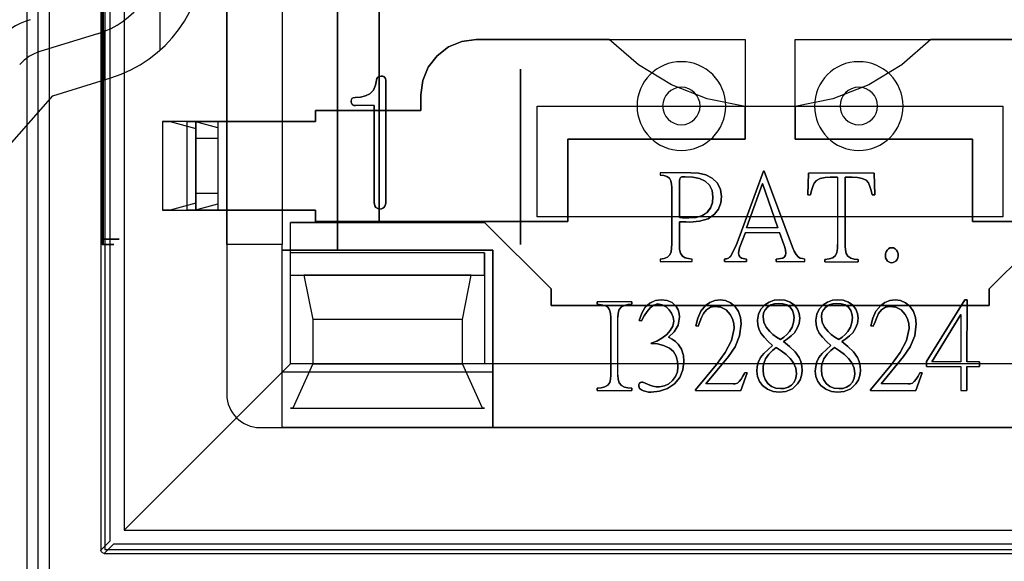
# Model space of a CAD drawing. Header units: millimetres. Extents: x 0 to 1524, y 0 to 1016.
# Tile 153 of 256: x 714 to 723, y 391 to 396. Entities that reach past the tile are written whole.
import ezdxf

# ---------------------------------------------------------------- set-up
doc = ezdxf.new("R2010")
doc.units = ezdxf.units.MM
doc.header["$LTSCALE"] = 83.82
doc.layers.get('0').update_dxf_attribs({"linetype": 'CONTINUOUS'})
doc.layers.add('02___PRT_ALL_AXES', color=7, linetype='CONTINUOUS')

msp = doc.modelspace()

# ---------------------------------------------------------------- linework, layer by layer
at = {"color": 6, "linetype": 'CONTINUOUS'}
for p, q in [((713.7944, 390.4066), (713.7944, 403.6067)), ((713.894, 390.5062), (713.894, 403.5071)), ((713.9939, 403.5071), (713.9939, 390.5062)), ((714.4594, 403.0117), (714.4594, 391.0016)), ((714.6694, 402.8317), (714.6694, 391.1817)), ((716.0944, 400.2567), (716.0944, 393.7567)), ((714.4696, 400.2067), (714.4696, 393.8067)), ((714.4827, 393.8067), (714.4827, 400.2067)), ((715.5944, 394.8667), (715.5944, 396.6067)), ((716.0944, 396.6067), (716.0944, 394.8667)), ((716.924, 395.0104), (716.755, 395.0104)), ((716.924, 395.0104), (716.755, 395.0104)), ((718.3944, 395.0067), (722.5944, 395.0067)), ((715.0144, 394.8667), (715.0836, 394.8667)), ((715.3144, 394.8667), (715.0144, 394.8667)), ((715.0144, 394.8667), (715.0144, 394.0667)), ((715.0836, 394.8667), (715.3144, 394.8042)), ((715.3039, 394.8667), (715.0836, 394.8667)), ((715.2347, 394.8667), (715.5144, 394.8667)), ((715.3039, 394.8667), (715.2347, 394.8667)), ((715.2347, 394.8667), (715.2347, 394.0667)), ((715.5144, 394.8096), (715.3039, 394.8667)), ((715.3144, 394.8667), (715.3144, 394.0667)), ((715.3144, 394.0667), (715.3144, 394.8667)), ((715.3144, 394.8042), (715.3144, 394.1292)), ((715.3144, 394.7167), (715.3144, 394.8042)), ((715.5144, 394.8667), (715.5144, 394.0667)), ((715.5144, 394.8667), (715.5144, 394.0667)), ((716.3944, 394.8667), (715.5144, 394.8667)), ((715.5144, 394.8667), (715.5144, 394.0667)), ((715.5144, 394.8667), (716.3944, 394.8667)), ((715.5144, 394.8096), (715.5144, 394.7167)), ((715.5144, 394.8096), (715.5144, 394.1237)), ((715.3144, 394.7167), (715.3144, 394.2167)), ((715.3144, 394.7167), (715.5144, 394.7167)), ((715.5144, 394.7167), (715.5144, 394.2167)), ((719.5044, 394.4056), (719.5044, 394.3838)), ((719.7808, 394.4056), (719.5044, 394.4056)), ((719.5044, 394.4056), (719.5044, 394.3838)), ((719.7808, 394.4056), (719.5044, 394.4056)), ((720.2156, 393.8223), (720.4354, 394.4198)), ((720.4354, 394.4198), (720.2156, 393.8223)), ((720.4397, 394.4198), (720.6977, 393.7331)), ((720.6977, 393.7331), (720.4397, 394.4198)), ((721.4316, 394.4014), (720.8416, 394.4014)), ((721.4316, 394.4014), (720.8416, 394.4014)), ((721.1028, 394.3645), (721.1028, 393.7583)), ((721.1028, 394.3645), (721.1028, 393.7583)), ((720.283, 393.9073), (720.4266, 394.3066)), ((720.4266, 394.3066), (720.283, 393.9073)), ((720.4266, 394.3066), (720.5639, 393.9073)), ((720.5639, 393.9073), (720.4266, 394.3066)), ((715.3144, 394.1292), (715.3144, 394.2167)), ((715.5144, 394.2167), (715.3144, 394.2167)), ((715.5144, 394.2167), (715.5144, 394.1237)), ((720.8352, 394.2066), (720.8602, 394.2066)), ((720.8352, 394.2066), (720.8602, 394.2066)), ((715.3144, 394.1292), (715.0836, 394.0667)), ((715.3039, 394.0667), (715.5144, 394.1237)), ((715.0144, 394.0667), (715.3144, 394.0667)), ((715.0836, 394.0667), (715.0144, 394.0667)), ((715.0836, 394.0667), (715.3039, 394.0667)), ((715.2347, 394.0667), (715.3039, 394.0667)), ((715.5144, 394.0667), (715.2347, 394.0667)), ((716.3944, 394.0667), (715.5144, 394.0667)), ((715.5144, 394.0667), (716.3944, 394.0667)), ((715.5944, 393.7567), (715.5944, 394.0667)), ((716.0944, 394.0667), (716.0944, 393.7567)), ((716.1694, 393.6817), (716.1694, 393.9567)), ((720.2732, 393.8669), (720.2188, 393.7288)), ((720.2188, 393.7288), (720.2732, 393.8669)), ((720.2732, 393.8669), (720.5779, 393.8669)), ((720.2732, 393.8669), (720.5779, 393.8669)), ((720.5639, 393.9073), (720.283, 393.9073)), ((720.5639, 393.9073), (720.283, 393.9073)), ((720.6171, 393.7592), (720.5779, 393.8669)), ((720.5779, 393.8669), (720.6171, 393.7592)), ((714.4711, 393.7567), (714.4812, 393.7567)), ((716.0944, 393.7567), (715.5944, 393.7567)), ((715.5944, 393.7567), (715.5944, 392.4067)), ((716.0944, 393.7567), (715.5944, 393.7567)), ((716.0944, 393.7067), (716.0944, 393.7567)), ((716.0944, 392.1067), (716.0944, 393.7567)), ((717.9944, 393.7067), (716.0944, 393.7067)), ((716.1694, 392.6817), (716.1694, 393.6817)), ((716.1694, 393.4817), (716.1694, 393.6817)), ((717.9194, 393.6817), (716.1694, 393.6817)), ((717.9944, 392.1067), (717.9944, 393.7067)), ((719.5044, 393.6264), (719.5044, 393.6046)), ((719.5044, 393.6264), (719.5044, 393.6046)), ((719.5044, 393.6046), (719.7906, 393.6046)), ((719.5044, 393.6046), (719.7906, 393.6046)), ((719.7906, 393.6046), (719.7906, 393.6264)), ((719.7906, 393.6046), (719.7906, 393.6264)), ((720.0828, 393.6046), (720.2819, 393.6046)), ((720.0828, 393.6046), (720.2819, 393.6046)), ((720.5485, 393.6046), (720.8065, 393.6046)), ((720.5485, 393.6046), (720.8065, 393.6046)), ((720.8065, 393.6046), (720.8065, 393.6264)), ((720.8065, 393.6046), (720.8065, 393.6264)), ((720.9896, 393.6004), (721.2889, 393.6004)), ((720.9896, 393.6004), (721.2889, 393.6004)), ((719.2462, 393.2402), (718.9348, 393.2402)), ((719.2462, 393.2402), (718.9348, 393.2402)), ((721.9057, 392.7026), (722.2499, 393.2577)), ((722.2499, 393.2577), (721.9057, 392.7026)), ((721.9525, 392.7005), (722.2159, 393.128)), ((722.2159, 393.128), (721.9525, 392.7005)), ((722.2159, 393.128), (722.2159, 392.7005)), ((722.2159, 393.128), (722.2159, 392.7005)), ((717.7194, 393.0817), (716.3694, 393.0817)), ((719.122, 392.5786), (719.122, 393.1009)), ((719.122, 392.5786), (719.122, 393.1009)), ((714.6694, 391.1817), (716.1694, 392.6817)), ((717.9194, 392.6817), (716.1694, 392.6817)), ((716.3694, 392.6817), (717.7194, 392.6817)), ((723.0694, 392.6817), (717.9194, 392.6817)), ((719.8216, 392.4457), (720.011, 392.6764)), ((720.011, 392.6764), (719.8216, 392.4457)), ((720.1198, 392.7483), (719.9162, 392.5002)), ((719.9162, 392.5002), (720.1198, 392.7483)), ((721.4003, 392.4457), (721.5897, 392.6764)), ((721.5897, 392.6764), (721.4003, 392.4457)), ((721.6986, 392.7483), (721.4949, 392.5002)), ((721.4949, 392.5002), (721.6986, 392.7483)), ((722.2159, 392.7005), (721.9525, 392.7005)), ((722.2159, 392.7005), (721.9525, 392.7005)), ((722.3828, 392.7005), (722.2675, 392.7005)), ((722.3828, 392.7005), (722.2675, 392.7005)), ((716.0944, 392.1067), (716.0944, 392.6067)), ((717.9944, 392.6067), (717.9944, 392.1067)), ((720.2874, 392.5992), (720.2656, 392.5992)), ((720.2874, 392.5992), (720.2656, 392.5992)), ((721.8661, 392.5992), (721.8095, 392.4402)), ((721.8095, 392.4402), (721.8661, 392.5992)), ((721.9057, 392.6579), (722.2159, 392.6579)), ((721.9057, 392.6579), (722.2159, 392.6579)), ((722.2159, 392.6579), (722.2159, 392.4402)), ((722.2159, 392.6579), (722.2159, 392.4402)), ((722.2675, 392.6579), (722.3828, 392.6579)), ((722.2675, 392.6579), (722.3828, 392.6579)), ((720.16, 392.5002), (719.9162, 392.5002)), ((720.16, 392.5002), (719.9162, 392.5002)), ((721.7387, 392.5002), (721.4949, 392.5002)), ((721.7387, 392.5002), (721.4949, 392.5002)), ((718.9348, 392.4402), (719.2462, 392.4402)), ((718.9348, 392.4402), (719.2462, 392.4402)), ((719.8216, 392.4402), (720.2308, 392.4402)), ((719.8216, 392.4402), (720.2308, 392.4402)), ((721.4003, 392.4402), (721.8095, 392.4402)), ((721.4003, 392.4402), (721.8095, 392.4402)), ((722.2159, 392.4402), (722.2675, 392.4402)), ((722.2159, 392.4402), (722.2675, 392.4402)), ((716.1894, 392.2817), (717.8994, 392.2817)), ((715.8944, 392.1067), (716.0944, 392.1067)), ((717.9944, 392.1067), (716.0944, 392.1067)), ((722.9944, 392.1067), (717.9944, 392.1067)), ((714.6694, 391.1817), (726.3194, 391.1817)), ((714.4894, 390.9717), (726.4994, 390.9717))]:
    msp.add_line(p, q, dxfattribs=at)
at = {"color": 7, "linetype": 'CONTINUOUS'}
for p, q in [((714.4944, 403.0067), (714.4944, 391.0067)), ((714.5419, 391.0841), (714.5419, 402.9292)), ((715.5944, 401.6067), (715.5944, 392.4067)), ((716.5944, 400.3067), (716.5944, 393.7067)), ((716.5944, 393.7067), (716.5944, 400.3067)), ((716.9694, 393.9567), (716.9694, 400.0567)), ((716.9694, 400.0567), (716.9694, 393.9567)), ((714.9944, 395.5145), (714.9944, 396.4232)), ((714.4297, 395.6586), (713.9094, 395.4985)), ((714.4694, 395.2354), (714.4694, 395.6756)), ((714.4944, 395.2431), (714.4944, 395.6863)), ((719.0442, 395.6067), (717.8444, 395.6067)), ((717.8444, 395.6067), (720.2694, 395.6067)), ((720.2694, 395.6067), (720.2694, 394.7067)), ((720.7194, 395.6067), (723.1444, 395.6067)), ((720.7194, 394.7067), (720.7194, 395.6067)), ((723.1444, 395.6067), (721.9446, 395.6067)), ((718.2444, 395.3401), (718.2444, 393.7567)), ((718.2444, 393.7567), (718.2444, 395.3401)), ((717.0277, 395.2381), (717.0277, 394.1347)), ((717.0277, 394.1347), (717.0277, 395.2381)), ((717.3444, 395.1067), (717.3444, 394.9667)), ((717.3444, 394.9667), (717.3444, 395.1067)), ((716.924, 394.1367), (716.924, 395.0104)), ((716.924, 395.0104), (716.924, 394.1367)), ((718.3944, 395.0067), (719.2694, 395.0067)), ((718.3944, 394.0067), (718.3944, 395.0067)), ((719.2694, 395.0067), (720.0694, 395.0067)), ((720.0694, 395.0067), (720.9194, 395.0067)), ((720.2694, 394.7067), (720.2694, 395.0035)), ((720.7194, 395.0035), (720.7194, 394.7067)), ((720.9194, 395.0067), (721.7194, 395.0067)), ((721.7194, 395.0067), (722.5944, 395.0067)), ((722.5944, 395.0067), (722.5944, 394.0067)), ((716.3944, 394.9667), (716.3944, 394.8667)), ((717.3444, 394.9667), (716.3944, 394.9667)), ((716.3944, 394.9667), (717.3444, 394.9667)), ((716.3944, 394.8667), (716.3944, 394.9667)), ((715.5944, 394.0667), (715.5944, 394.8667)), ((715.5944, 394.8667), (716.0944, 394.8667)), ((716.0944, 394.8667), (716.0944, 394.0667)), ((718.6694, 394.7067), (720.2694, 394.7067)), ((718.6694, 393.9667), (718.6694, 394.7067)), ((718.6694, 394.7067), (718.6694, 393.9667)), ((720.2694, 394.7067), (718.6694, 394.7067)), ((722.3194, 394.7067), (720.7194, 394.7067)), ((720.7194, 394.7067), (722.3194, 394.7067)), ((722.3194, 393.9667), (722.3194, 394.7067)), ((722.3194, 394.7067), (722.3194, 393.9667)), ((720.4354, 394.4198), (720.4397, 394.4198)), ((720.4397, 394.4198), (720.4354, 394.4198)), ((720.8352, 394.2066), (720.8416, 394.4014)), ((720.8416, 394.4014), (720.8352, 394.2066)), ((721.1028, 394.3645), (721.0375, 394.3645)), ((721.0375, 394.3645), (721.1028, 394.3645)), ((721.1725, 394.3645), (721.1725, 393.7431)), ((721.2357, 394.3645), (721.1725, 394.3645)), ((721.1725, 394.3645), (721.2357, 394.3645)), ((721.1725, 393.7431), (721.1725, 394.3645)), ((721.4316, 394.4014), (721.438, 394.2066)), ((721.438, 394.2066), (721.4316, 394.4014)), ((719.6078, 393.7625), (719.6078, 394.2707)), ((719.6078, 394.2707), (719.6078, 393.7625)), ((719.6763, 394.0019), (719.6763, 394.3185)), ((719.6763, 394.3185), (719.6763, 394.0019)), ((721.438, 394.2066), (721.4142, 394.2066)), ((721.4142, 394.2066), (721.438, 394.2066)), ((716.0944, 394.0667), (715.5944, 394.0667)), ((716.3944, 394.0667), (716.3944, 393.9667)), ((716.3944, 393.9667), (716.3944, 394.0667)), ((722.5944, 394.0067), (718.3944, 394.0067)), ((717.9194, 393.9567), (716.1694, 393.9567)), ((716.1694, 393.9567), (716.9694, 393.9567)), ((716.3944, 393.9667), (718.6694, 393.9667)), ((718.6694, 393.9667), (716.3944, 393.9667)), ((716.9694, 393.9567), (717.9194, 393.9567)), ((718.5194, 393.3567), (717.9194, 393.9567)), ((717.9194, 393.9567), (718.5194, 393.3567)), ((719.6763, 393.9627), (719.6763, 393.7473)), ((719.6763, 393.7473), (719.6763, 393.9627)), ((724.5944, 393.9667), (722.3194, 393.9667)), ((722.3194, 393.9667), (724.5944, 393.9667)), ((723.0694, 393.9567), (722.4694, 393.3567)), ((722.4694, 393.3567), (723.0694, 393.9567)), ((716.0944, 393.7067), (716.5944, 393.7067)), ((716.0944, 392.6067), (716.0944, 393.7067)), ((716.5944, 393.7067), (717.9944, 393.7067)), ((717.9194, 393.6817), (717.9194, 392.6817)), ((717.9194, 393.4817), (717.9194, 393.6817)), ((717.9944, 393.7067), (717.9944, 392.6067)), ((720.0828, 393.6046), (720.0828, 393.6264)), ((720.0828, 393.6264), (720.0828, 393.6046)), ((720.2819, 393.6264), (720.2819, 393.6046)), ((720.2819, 393.6046), (720.2819, 393.6264)), ((720.5485, 393.6046), (720.5485, 393.6264)), ((720.5485, 393.6264), (720.5485, 393.6046)), ((720.9896, 393.6004), (720.9896, 393.6222)), ((720.9896, 393.6222), (720.9896, 393.6004)), ((721.2889, 393.6222), (721.2889, 393.6004)), ((721.2889, 393.6004), (721.2889, 393.6222)), ((716.1694, 392.6817), (716.1694, 393.4817)), ((716.1694, 393.4817), (717.9194, 393.4817)), ((716.2894, 393.4817), (716.3694, 393.0817)), ((717.7994, 393.4817), (716.2894, 393.4817)), ((717.7194, 393.0817), (717.7994, 393.4817)), ((718.5194, 393.2067), (718.5194, 393.3567)), ((718.5194, 393.3567), (718.5194, 393.2067)), ((722.4694, 393.3567), (722.4694, 393.2067)), ((722.4694, 393.2067), (722.4694, 393.3567)), ((722.4694, 393.2067), (718.5194, 393.2067)), ((718.5194, 393.2067), (722.4694, 393.2067)), ((718.9348, 393.2185), (718.9348, 393.2402)), ((718.9348, 393.2402), (718.9348, 393.2185)), ((719.2462, 393.2402), (719.2462, 393.2185)), ((719.2462, 393.2185), (719.2462, 393.2402)), ((722.2499, 393.2577), (722.2712, 393.2577)), ((722.2712, 393.2577), (722.2499, 393.2577)), ((722.2712, 393.2577), (722.2675, 392.7005)), ((722.2675, 392.7005), (722.2712, 393.2577)), ((716.3694, 393.0817), (716.3694, 392.6817)), ((717.7194, 392.6817), (717.7194, 393.0817)), ((719.0578, 392.5786), (719.0578, 393.1009)), ((719.0578, 393.1009), (719.0578, 392.5786)), ((719.3334, 393.0693), (719.3139, 393.0737)), ((719.3139, 393.0737), (719.3334, 393.0693)), ((719.8466, 393.0203), (719.8248, 393.0236)), ((719.8248, 393.0236), (719.8466, 393.0203)), ((721.4253, 393.0203), (721.4035, 393.0236)), ((721.4035, 393.0236), (721.4253, 393.0203)), ((719.4227, 392.8636), (719.4227, 392.8668)), ((719.4227, 392.8668), (719.4227, 392.8636)), ((717.9194, 392.6817), (716.1694, 392.6817)), ((716.3694, 392.6817), (716.1894, 392.2817)), ((717.8994, 392.2817), (717.7194, 392.6817)), ((721.9057, 392.6579), (721.9057, 392.7026)), ((721.9057, 392.7026), (721.9057, 392.6579)), ((722.3828, 392.7005), (722.3828, 392.6579)), ((722.3828, 392.6579), (722.3828, 392.7005)), ((717.9944, 392.6067), (716.0944, 392.6067)), ((720.2874, 392.5992), (720.2308, 392.4402)), ((720.2308, 392.4402), (720.2874, 392.5992)), ((721.8443, 392.5992), (721.8661, 392.5992)), ((721.8661, 392.5992), (721.8443, 392.5992)), ((722.2675, 392.6579), (722.2675, 392.4402)), ((722.2675, 392.4402), (722.2675, 392.6579)), ((718.9348, 392.4402), (718.9348, 392.462)), ((718.9348, 392.462), (718.9348, 392.4402)), ((719.2462, 392.462), (719.2462, 392.4402)), ((719.2462, 392.4402), (719.2462, 392.462)), ((719.8216, 392.4402), (719.8216, 392.4457)), ((719.8216, 392.4457), (719.8216, 392.4402)), ((721.4003, 392.4402), (721.4003, 392.4457)), ((721.4003, 392.4457), (721.4003, 392.4402)), ((716.1694, 392.2817), (717.9194, 392.2817)), ((716.1894, 392.2817), (716.1694, 392.2817)), ((717.9194, 392.2817), (717.8994, 392.2817)), ((715.8944, 392.1067), (725.0944, 392.1067)), ((714.4594, 391.0016), (714.5419, 391.0841)), ((714.5719, 391.0541), (714.4894, 390.9717)), ((714.4944, 391.0067), (726.4944, 391.0067)), ((726.4169, 391.0541), (714.5719, 391.0541))]:
    msp.add_line(p, q, dxfattribs=at)
for points in [[(717.8444, 395.6067), (717.7146, 395.5895), (717.5941, 395.5395), (717.4908, 395.4602), (717.4115, 395.3569), (717.3615, 395.2364), (717.3444, 395.1067)], [(717.3444, 395.1067), (717.3615, 395.2364), (717.4115, 395.3569), (717.4908, 395.4602), (717.5941, 395.5395), (717.7146, 395.5895), (717.8444, 395.6067)], [(720.2694, 395.0035), (719.9284, 395.072), (719.6041, 395.1982), (719.3065, 395.3782), (719.0442, 395.6067)], [(721.9446, 395.6067), (721.6823, 395.3782), (721.3846, 395.1982), (721.0604, 395.072), (720.7194, 395.0035)], [(716.9439, 395.2405), (716.9471, 395.2558), (716.9561, 395.2678), (716.97, 395.2746), (716.9868, 395.277)], [(716.9868, 395.277), (716.9694, 395.2744), (716.9556, 395.2673), (716.9469, 395.2554), (716.9439, 395.2405)], [(716.9868, 395.277), (717.0034, 395.2755), (717.0174, 395.2684), (717.0255, 395.2548), (717.0277, 395.2381)], [(717.0277, 395.2381), (717.0254, 395.2551), (717.0171, 395.2686), (717.0031, 395.2756), (716.9868, 395.277)], [(716.8856, 395.1166), (716.9181, 395.1505), (716.9369, 395.1938), (716.9439, 395.2405)], [(716.9439, 395.2405), (716.9369, 395.1937), (716.9181, 395.1505), (716.8856, 395.1166)], [(716.7166, 395.0474), (716.7183, 395.0637), (716.7255, 395.0762), (716.7375, 395.0827), (716.7513, 395.0844)], [(716.7513, 395.0844), (716.7351, 395.0819), (716.7232, 395.0737), (716.7177, 395.0612), (716.7166, 395.0474)], [(716.7513, 395.0844), (716.8011, 395.0874), (716.8467, 395.0974), (716.8856, 395.1166)], [(716.8856, 395.1166), (716.8467, 395.0974), (716.8011, 395.0874), (716.7513, 395.0844)], [(719.6763, 394.3185), (719.6771, 394.3348), (719.6802, 394.3498), (719.6873, 394.3621)], [(719.6873, 394.3621), (719.6802, 394.3498), (719.6771, 394.3348), (719.6763, 394.3185)], [(721.0375, 394.3645), (720.9902, 394.3621), (720.9474, 394.3536), (720.9124, 394.3351)], [(720.9124, 394.3351), (720.9474, 394.3536), (720.9902, 394.3621), (721.0375, 394.3645)], [(716.9391, 394.0928), (716.9304, 394.106), (716.9254, 394.121), (716.924, 394.1367)], [(716.924, 394.1367), (716.9254, 394.121), (716.9304, 394.106), (716.9391, 394.0928)], [(716.9759, 394.077), (716.9625, 394.0794), (716.95, 394.0847), (716.9391, 394.0928)], [(716.9391, 394.0928), (716.95, 394.0847), (716.9625, 394.0794), (716.9759, 394.077)], [(717.0277, 394.1347), (717.0262, 394.1193), (717.0207, 394.1047), (717.0111, 394.0925)], [(717.0111, 394.0925), (717.0207, 394.1047), (717.0262, 394.1193), (717.0277, 394.1347)], [(719.6763, 393.7473), (719.6788, 393.7113), (719.6872, 393.6791), (719.7036, 393.6536)], [(719.7036, 393.6536), (719.6872, 393.6791), (719.6788, 393.7113), (719.6763, 393.7473)], [(721.1725, 393.7431), (721.1745, 393.7086), (721.1818, 393.6773), (721.1965, 393.6517)], [(721.1965, 393.6517), (721.1818, 393.6773), (721.1745, 393.7086), (721.1725, 393.7431)], [(720.2188, 393.7288), (720.214, 393.7139), (720.2111, 393.6978), (720.2101, 393.6809)], [(720.2101, 393.6809), (720.2111, 393.6978), (720.214, 393.7139), (720.2188, 393.7288)], [(720.6084, 393.6351), (720.6233, 393.6454), (720.6328, 393.6617), (720.6356, 393.6809)], [(720.6356, 393.6809), (720.6328, 393.6617), (720.6233, 393.6454), (720.6084, 393.6351)], [(721.1965, 393.6517), (721.2218, 393.6355), (721.2535, 393.6265), (721.2889, 393.6222)], [(721.2889, 393.6222), (721.2535, 393.6265), (721.2218, 393.6355), (721.1965, 393.6517)], [(721.5509, 393.7081), (721.5619, 393.7191), (721.5757, 393.7264), (721.5912, 393.7288)], [(721.5912, 393.7288), (721.5757, 393.7264), (721.5619, 393.7191), (721.5509, 393.7081)], [(721.5912, 393.7288), (721.6072, 393.7263), (721.6216, 393.7189), (721.6336, 393.7081)], [(721.6336, 393.7081), (721.6216, 393.7189), (721.6072, 393.7263), (721.5912, 393.7288)], [(720.0828, 393.6264), (720.0922, 393.6281), (720.1017, 393.6299), (720.1111, 393.6319)], [(720.1111, 393.6319), (720.1017, 393.6299), (720.0922, 393.6281), (720.0828, 393.6264)], [(720.7499, 393.6449), (720.7664, 393.6358), (720.7857, 393.6301), (720.8065, 393.6264)], [(720.8065, 393.6264), (720.7857, 393.6301), (720.7664, 393.6358), (720.7499, 393.6449)], [(721.5912, 393.5938), (721.5778, 393.5955), (721.5652, 393.6003), (721.5541, 393.608)], [(721.5541, 393.608), (721.5652, 393.6003), (721.5778, 393.5955), (721.5912, 393.5938)], [(721.6292, 393.608), (721.6177, 393.6006), (721.6049, 393.5956), (721.5912, 393.5938)], [(721.5912, 393.5938), (721.6049, 393.5956), (721.6177, 393.6006), (721.6292, 393.608)], [(719.5849, 393.1683), (719.5561, 393.1961), (719.5205, 393.2151), (719.4804, 393.2217)], [(719.4804, 393.2217), (719.5205, 393.2151), (719.5561, 393.1961), (719.5849, 393.1683)], [(720.0436, 393.2577), (720.0924, 393.2514), (720.1374, 393.232), (720.1753, 393.2011)], [(720.1753, 393.2011), (720.1374, 393.232), (720.0924, 393.2514), (720.0436, 393.2577)], [(720.4697, 393.1924), (720.5002, 393.2124), (720.5348, 393.2238), (720.5709, 393.2272)], [(720.5709, 393.2272), (720.5348, 393.2238), (720.5002, 393.2124), (720.4697, 393.1924)], [(720.9959, 393.1924), (721.0265, 393.2124), (721.0611, 393.2238), (721.0972, 393.2272)], [(721.0972, 393.2272), (721.0611, 393.2238), (721.0265, 393.2124), (720.9959, 393.1924)], [(721.0972, 393.2272), (721.1345, 393.2239), (721.1703, 393.2124), (721.2017, 393.1912)], [(721.2017, 393.1912), (721.1703, 393.2124), (721.1345, 393.2239), (721.0972, 393.2272)], [(721.2408, 393.2098), (721.2671, 393.1756), (721.2827, 393.1357), (721.2876, 393.0932)], [(721.2876, 393.0932), (721.2827, 393.1357), (721.2671, 393.1756), (721.2408, 393.2098)], [(719.0578, 393.1009), (719.0555, 393.1367), (719.0472, 393.1686), (719.0306, 393.1933)], [(719.0306, 393.1933), (719.0472, 393.1686), (719.0555, 393.1367), (719.0578, 393.1009)], [(719.6479, 393.1988), (719.6649, 393.1689), (719.6751, 393.1361), (719.6784, 393.1019)], [(719.6784, 393.1019), (719.6751, 393.1361), (719.6649, 393.1689), (719.6479, 393.1988)], [(720.1698, 392.9997), (720.1677, 393.0446), (720.1555, 393.0877), (720.1339, 393.1271)], [(720.1339, 393.1271), (720.1555, 393.0877), (720.1677, 393.0446), (720.1698, 392.9997)], [(721.2017, 393.1912), (721.2217, 393.1639), (721.2331, 393.1322), (721.2365, 393.0987)], [(721.2365, 393.0987), (721.2331, 393.1322), (721.2217, 393.1639), (721.2017, 393.1912)], [(721.4732, 393.1358), (721.456, 393.0994), (721.4406, 393.0607), (721.4253, 393.0203)], [(721.4253, 393.0203), (721.4406, 393.0607), (721.456, 393.0994), (721.4732, 393.1358)], [(719.562, 392.9475), (719.5939, 392.982), (719.6166, 393.022), (719.625, 393.0661)], [(719.625, 393.0661), (719.6166, 393.0219), (719.5938, 392.9819), (719.562, 392.9475)], [(719.6784, 393.1019), (719.6657, 393.0318), (719.6295, 392.9712), (719.5783, 392.9234)], [(719.5783, 392.9234), (719.6295, 392.9712), (719.6657, 393.0318), (719.6784, 393.1019)], [(720.412, 392.9594), (720.3939, 392.9964), (720.3844, 393.0362), (720.3815, 393.0769)], [(720.3815, 393.0769), (720.3844, 393.0362), (720.3939, 392.9964), (720.412, 392.9594)], [(720.9382, 392.9594), (720.9201, 392.9964), (720.9106, 393.0362), (720.9077, 393.0769)], [(720.9077, 393.0769), (720.9106, 393.0362), (720.9201, 392.9964), (720.9382, 392.9594)], [(721.2876, 393.0932), (721.2823, 393.0463), (721.2661, 393.0019), (721.2397, 392.9626)], [(721.2397, 392.9626), (721.2661, 393.0019), (721.2823, 393.0463), (721.2876, 393.0932)], [(720.5884, 392.9007), (720.5531, 392.9231), (720.5204, 392.9467), (720.4915, 392.9724)], [(720.4915, 392.9724), (720.5204, 392.9467), (720.5531, 392.9231), (720.5884, 392.9007)], [(720.6688, 392.9724), (720.6453, 392.947), (720.6181, 392.9234), (720.5884, 392.9007)], [(720.5884, 392.9007), (720.6181, 392.9234), (720.6453, 392.947), (720.6688, 392.9724)], [(720.7135, 392.9626), (720.6848, 392.9341), (720.6514, 392.9083), (720.6145, 392.8843)], [(720.6145, 392.8843), (720.6514, 392.9083), (720.6848, 392.9341), (720.7135, 392.9626)], [(719.5783, 392.9234), (719.6112, 392.9039), (719.6411, 392.8833), (719.6665, 392.8604)], [(719.6665, 392.8604), (719.6411, 392.8833), (719.6112, 392.9039), (719.5783, 392.9234)], [(720.5013, 392.7875), (720.5171, 392.8018), (720.5331, 392.8159), (720.5492, 392.8299)], [(720.5492, 392.8299), (720.5331, 392.8159), (720.5171, 392.8018), (720.5013, 392.7875)], [(720.9797, 392.7266), (720.9929, 392.749), (721.0091, 392.7693), (721.0275, 392.7875)], [(721.0275, 392.7875), (721.0091, 392.7693), (720.9929, 392.749), (720.9797, 392.7266)], [(720.3762, 392.6144), (720.3793, 392.6587), (720.3897, 392.7012), (720.4088, 392.7396)], [(720.4088, 392.7396), (720.3897, 392.7011), (720.3793, 392.6587), (720.3762, 392.6144)], [(720.4305, 392.6274), (720.4328, 392.6615), (720.4403, 392.6949), (720.4534, 392.7266)], [(720.4534, 392.7266), (720.4403, 392.6949), (720.4328, 392.6615), (720.4305, 392.6274)], [(720.757, 392.7396), (720.7728, 392.7013), (720.7808, 392.6608), (720.7831, 392.6198)], [(720.7831, 392.6198), (720.7808, 392.6608), (720.7728, 392.7013), (720.757, 392.7396)], [(720.9024, 392.6144), (720.9055, 392.6587), (720.9159, 392.7012), (720.935, 392.7396)], [(720.935, 392.7396), (720.9159, 392.7011), (720.9055, 392.6587), (720.9024, 392.6144)], [(719.6142, 392.5307), (719.6413, 392.5669), (719.658, 392.6088), (719.6632, 392.6535)], [(719.6632, 392.6535), (719.658, 392.6088), (719.6413, 392.5669), (719.6142, 392.5307)], [(720.2156, 392.5209), (720.2339, 392.5433), (720.25, 392.5699), (720.2656, 392.5992)], [(720.2656, 392.5992), (720.25, 392.5699), (720.2339, 392.5433), (720.2156, 392.5209)], [(720.4273, 392.486), (720.3991, 392.5237), (720.3817, 392.5675), (720.3762, 392.6144)], [(720.3762, 392.6144), (720.3817, 392.5675), (720.3991, 392.5237), (720.4273, 392.486)], [(720.732, 392.5905), (720.7275, 392.5524), (720.7122, 392.5169), (720.6862, 392.4881)], [(720.6862, 392.4881), (720.7122, 392.5169), (720.7275, 392.5524), (720.732, 392.5905)], [(720.7831, 392.6198), (720.7787, 392.5773), (720.765, 392.5368), (720.7428, 392.5002)], [(720.7428, 392.5002), (720.765, 392.5368), (720.7787, 392.5773), (720.7831, 392.6198)], [(721.2582, 392.5905), (721.2537, 392.5524), (721.2385, 392.5169), (721.2125, 392.4881)], [(721.2125, 392.4881), (721.2385, 392.5169), (721.2537, 392.5524), (721.2582, 392.5905)], [(721.7943, 392.5209), (721.8126, 392.5433), (721.8287, 392.5699), (721.8443, 392.5992)], [(721.8443, 392.5992), (721.8287, 392.5699), (721.8126, 392.5433), (721.7943, 392.5209)], [(719.0317, 392.4893), (719.0477, 392.5133), (719.0556, 392.544), (719.0578, 392.5786)], [(719.0578, 392.5786), (719.0556, 392.544), (719.0477, 392.5133), (719.0317, 392.4893)], [(719.122, 392.5786), (719.1248, 392.5426), (719.1347, 392.5099), (719.1547, 392.4849)], [(719.1547, 392.4849), (719.1346, 392.51), (719.1248, 392.5426), (719.122, 392.5786)], [(719.3106, 392.4794), (719.3113, 392.4943), (719.3162, 392.5067), (719.3261, 392.5144), (719.3389, 392.5165)], [(719.3389, 392.5165), (719.3261, 392.5144), (719.3162, 392.5067), (719.3113, 392.4943), (719.3106, 392.4794)], [(719.3389, 392.5165), (719.3415, 392.5164), (719.344, 392.516), (719.3464, 392.5154)], [(719.3464, 392.5154), (719.344, 392.516), (719.3415, 392.5164), (719.3389, 392.5165)], [(719.4216, 392.4262), (719.3988, 392.4273), (719.3762, 392.4309), (719.3542, 392.437)], [(719.3542, 392.437), (719.3762, 392.4309), (719.3988, 392.4273), (719.4216, 392.4262)], [(720.6862, 392.4881), (720.6562, 392.4705), (720.6228, 392.4606), (720.5884, 392.4577)], [(720.5884, 392.4577), (720.6228, 392.4606), (720.6562, 392.4705), (720.6862, 392.4881)], [(714.4894, 390.9717), (714.4743, 390.9757), (714.4634, 390.9866), (714.4594, 391.0016)]]:
    msp.add_lwpolyline(points, dxfattribs=at)
at = {"color": 6, "linetype": 'CONTINUOUS'}
for points in [[(716.755, 395.0104), (716.7383, 395.0129), (716.7257, 395.021), (716.719, 395.0332), (716.7166, 395.0474)], [(716.7166, 395.0474), (716.7198, 395.0308), (716.7283, 395.0185), (716.7408, 395.0121), (716.755, 395.0104)], [(715.5144, 394.8667), (715.4755, 394.8667), (715.4382, 394.8667), (715.4037, 394.8667), (715.373, 394.8667), (715.3482, 394.8667), (715.3297, 394.8667), (715.3183, 394.8667), (715.3144, 394.8667)], [(719.5871, 394.3567), (719.5639, 394.3707), (719.5356, 394.3788), (719.5044, 394.3838)], [(719.5044, 394.3838), (719.5356, 394.3788), (719.5639, 394.3707), (719.5871, 394.3567)], [(719.6873, 394.3621), (719.6993, 394.3667), (719.713, 394.3682), (719.7276, 394.3687)], [(719.7276, 394.3687), (719.713, 394.3682), (719.6993, 394.3667), (719.6873, 394.3621)], [(719.7276, 394.3687), (719.7968, 394.3646), (719.8565, 394.3522), (719.9076, 394.3292), (719.9473, 394.2934), (719.9714, 394.2451), (719.9789, 394.1879)], [(719.9789, 394.1879), (719.9716, 394.2444), (719.9481, 394.2924), (719.9091, 394.3283), (719.8581, 394.3517), (719.7979, 394.3645), (719.7276, 394.3687)], [(719.7808, 394.4056), (719.8486, 394.401), (719.9136, 394.3852), (719.9723, 394.3556)], [(719.9723, 394.3556), (719.9136, 394.3853), (719.8486, 394.401), (719.7808, 394.4056)], [(721.3608, 394.3372), (721.3257, 394.3545), (721.283, 394.3622), (721.2357, 394.3645)], [(721.2357, 394.3645), (721.283, 394.3622), (721.3257, 394.3545), (721.3608, 394.3372)], [(719.6078, 394.2707), (719.6062, 394.3034), (719.6004, 394.3329), (719.5871, 394.3567)], [(719.5871, 394.3567), (719.6004, 394.3329), (719.6062, 394.3034), (719.6078, 394.2707)], [(719.9723, 394.3556), (720.0187, 394.311), (720.0467, 394.2535), (720.055, 394.1902)], [(720.055, 394.1902), (720.0467, 394.2535), (720.0187, 394.311), (719.9723, 394.3556)], [(720.9124, 394.3351), (720.8929, 394.3112), (720.879, 394.2802), (720.8684, 394.2452), (720.8602, 394.2066)], [(720.8602, 394.2066), (720.8684, 394.2452), (720.879, 394.2802), (720.8929, 394.3112), (720.9124, 394.3351)], [(721.4142, 394.2066), (721.4061, 394.2458), (721.3954, 394.2815), (721.3808, 394.3128), (721.3608, 394.3372)], [(721.3608, 394.3372), (721.3808, 394.3128), (721.3954, 394.2815), (721.4061, 394.2458), (721.4142, 394.2066)], [(719.9789, 394.1879), (719.9736, 394.1331), (719.9561, 394.0843), (719.9239, 394.0443), (719.8786, 394.0169), (719.8244, 394.0021), (719.7624, 393.9975)], [(719.7624, 393.9975), (719.8283, 394.0028), (719.884, 394.0193), (719.9284, 394.0484), (719.9584, 394.0886), (719.9742, 394.1357), (719.9789, 394.1879)], [(720.055, 394.1902), (720.0489, 394.1324), (720.0287, 394.0777), (719.9941, 394.0303)], [(719.9941, 394.0303), (720.0287, 394.0777), (720.0489, 394.1324), (720.055, 394.1902)], [(717.0111, 394.0925), (717.0009, 394.0843), (716.9889, 394.0788), (716.9759, 394.077)], [(716.9759, 394.077), (716.9889, 394.0788), (717.0009, 394.0843), (717.0111, 394.0925)], [(715.3144, 394.0667), (715.3182, 394.0667), (715.3295, 394.0667), (715.3478, 394.0667), (715.373, 394.0667), (715.4031, 394.0667), (715.4375, 394.0667), (715.4749, 394.0667), (715.5144, 394.0667)], [(719.9941, 394.0303), (719.9347, 393.9895), (719.8578, 393.9672), (719.77, 393.9606)], [(719.77, 393.9606), (719.8577, 393.9672), (719.9347, 393.9895), (719.9941, 394.0303)], [(719.7624, 393.9975), (719.7331, 393.998), (719.7044, 393.9993), (719.6763, 394.0019)], [(719.6763, 394.0019), (719.7044, 393.9993), (719.7331, 393.998), (719.7624, 393.9975)], [(719.77, 393.9606), (719.7383, 393.9608), (719.7071, 393.9613), (719.6763, 393.9627)], [(719.6763, 393.9627), (719.7071, 393.9613), (719.7383, 393.9608), (719.77, 393.9606)], [(714.4696, 393.8067), (714.4697, 393.7884), (714.47, 393.7723), (714.4705, 393.7609), (714.4711, 393.7567)], [(714.4827, 393.8067), (714.5279, 393.8067), (714.5661, 393.8067), (714.5957, 393.8067), (714.616, 393.8067), (714.6254, 393.8067), (714.6241, 393.8067), (714.612, 393.8067), (714.5892, 393.8067), (714.5573, 393.8067), (714.5173, 393.8067), (714.4696, 393.8067)], [(714.4812, 393.7567), (714.5178, 393.7567), (714.5465, 393.7567), (714.566, 393.7567), (714.5754, 393.7567), (714.5742, 393.7567), (714.5624, 393.7567), (714.5408, 393.7567), (714.5096, 393.7567), (714.4711, 393.7567)], [(714.4812, 393.7567), (714.4818, 393.7609), (714.4823, 393.7723), (714.4826, 393.7884), (714.4827, 393.8067)], [(719.5892, 393.6635), (719.6011, 393.692), (719.6064, 393.7256), (719.6078, 393.7625)], [(719.6078, 393.7625), (719.6064, 393.7256), (719.6011, 393.692), (719.5892, 393.6635)], [(720.1361, 393.6504), (720.1657, 393.7013), (720.1912, 393.7593), (720.2156, 393.8223)], [(720.2156, 393.8223), (720.1912, 393.7593), (720.1657, 393.7013), (720.1361, 393.6504)], [(720.6356, 393.6809), (720.6327, 393.7065), (720.6259, 393.7326), (720.6171, 393.7592)], [(720.6171, 393.7592), (720.6259, 393.7326), (720.6327, 393.7065), (720.6356, 393.6809)], [(721.0833, 393.6582), (721.0959, 393.6869), (721.1013, 393.721), (721.1028, 393.7583)], [(721.1028, 393.7583), (721.1013, 393.721), (721.0959, 393.6869), (721.0833, 393.6582)], [(719.5044, 393.6264), (719.5385, 393.6324), (719.568, 393.6442), (719.5892, 393.6635)], [(719.5892, 393.6635), (719.568, 393.6442), (719.5385, 393.6324), (719.5044, 393.6264)], [(719.7036, 393.6536), (719.7276, 393.6387), (719.7574, 393.6304), (719.7906, 393.6264)], [(719.7906, 393.6264), (719.7574, 393.6304), (719.7276, 393.6387), (719.7036, 393.6536)], [(720.1111, 393.6319), (720.1204, 393.6359), (720.1289, 393.6422), (720.1361, 393.6504)], [(720.1361, 393.6504), (720.1288, 393.6422), (720.1204, 393.6358), (720.1111, 393.6319)], [(720.2101, 393.6809), (720.2125, 393.6619), (720.2214, 393.6454), (720.2362, 393.6351)], [(720.2362, 393.6351), (720.2247, 393.6421), (720.2161, 393.6531), (720.2114, 393.6665), (720.2101, 393.6809)], [(720.6977, 393.7331), (720.7119, 393.699), (720.7287, 393.6688), (720.7499, 393.6449)], [(720.7499, 393.6449), (720.7287, 393.6688), (720.7119, 393.699), (720.6977, 393.7331)], [(720.9896, 393.6222), (721.0265, 393.6276), (721.0588, 393.6388), (721.0833, 393.6582)], [(721.0833, 393.6582), (721.0589, 393.6388), (721.0265, 393.6276), (720.9896, 393.6222)], [(721.5346, 393.6559), (721.5361, 393.6743), (721.5416, 393.6921), (721.5509, 393.7081)], [(721.5509, 393.7081), (721.5416, 393.6921), (721.5361, 393.6743), (721.5346, 393.6559)], [(721.5541, 393.608), (721.543, 393.6219), (721.5366, 393.6384), (721.5346, 393.6559)], [(721.5346, 393.6559), (721.5366, 393.6384), (721.543, 393.6219), (721.5541, 393.608)], [(721.6499, 393.6559), (721.6477, 393.6382), (721.6406, 393.6218), (721.6292, 393.608)], [(721.6292, 393.608), (721.6406, 393.6218), (721.6477, 393.6382), (721.6499, 393.6559)], [(721.6336, 393.7081), (721.6429, 393.6921), (721.6483, 393.6743), (721.6499, 393.6559)], [(721.6499, 393.6559), (721.6483, 393.6743), (721.6429, 393.6921), (721.6336, 393.7081)], [(720.2362, 393.6351), (720.2503, 393.6304), (720.2657, 393.6279), (720.2819, 393.6264)], [(720.2819, 393.6264), (720.2657, 393.6279), (720.2503, 393.6304), (720.2362, 393.6351)], [(720.5485, 393.6264), (720.5694, 393.628), (720.5894, 393.6305), (720.6084, 393.6351)], [(720.6084, 393.6351), (720.5894, 393.6305), (720.5694, 393.628), (720.5485, 393.6264)], [(719.0306, 393.1933), (719.0037, 393.2073), (718.9711, 393.2147), (718.9348, 393.2185)], [(718.9348, 393.2185), (718.971, 393.2147), (719.0037, 393.2073), (719.0306, 393.1933)], [(719.2462, 393.2185), (719.2123, 393.2155), (719.1813, 393.209), (719.1547, 393.1967)], [(719.1547, 393.1967), (719.1813, 393.209), (719.2123, 393.2155), (719.2462, 393.2185)], [(719.3139, 393.0737), (719.3374, 393.1392), (719.369, 393.1912), (719.4098, 393.2294), (719.4594, 393.2523), (719.5162, 393.2597)], [(719.5162, 393.2597), (719.4596, 393.2523), (719.41, 393.2295), (719.369, 393.1912), (719.3373, 393.1391), (719.3139, 393.0737)], [(719.4804, 393.2217), (719.4453, 393.2119), (719.4133, 393.1871), (719.3849, 393.1539), (719.3586, 393.1142), (719.3334, 393.0693)], [(719.3334, 393.0693), (719.3585, 393.1142), (719.3849, 393.1538), (719.4133, 393.1871), (719.4453, 393.2119), (719.4804, 393.2217)], [(719.5162, 393.2597), (719.5657, 393.2541), (719.6117, 393.2342), (719.6479, 393.1988)], [(719.6479, 393.1988), (719.6117, 393.2342), (719.5657, 393.2541), (719.5162, 393.2597)], [(719.8248, 393.0236), (719.8421, 393.0928), (719.8707, 393.1557), (719.913, 393.2075)], [(719.913, 393.2075), (719.8706, 393.1556), (719.842, 393.0927), (719.8248, 393.0236)], [(719.913, 393.2075), (719.9519, 393.2353), (719.9964, 393.2522), (720.0436, 393.2577)], [(720.0436, 393.2577), (719.9964, 393.2522), (719.9519, 393.2353), (719.913, 393.2075)], [(720.3815, 393.0769), (720.3885, 393.1284), (720.411, 393.1753), (720.4468, 393.213)], [(720.4468, 393.213), (720.411, 393.1753), (720.3885, 393.1284), (720.3815, 393.0769)], [(720.4468, 393.213), (720.4866, 393.239), (720.5314, 393.2547), (720.5785, 393.2597)], [(720.5785, 393.2597), (720.5314, 393.2547), (720.4866, 393.239), (720.4468, 393.213)], [(720.5709, 393.2272), (720.6082, 393.2239), (720.6441, 393.2124), (720.6754, 393.1912)], [(720.6754, 393.1912), (720.6441, 393.2124), (720.6082, 393.2239), (720.5709, 393.2272)], [(720.5785, 393.2597), (720.6274, 393.2549), (720.674, 393.2387), (720.7146, 393.2098)], [(720.7146, 393.2098), (720.674, 393.2387), (720.6274, 393.2549), (720.5785, 393.2597)], [(720.7146, 393.2098), (720.7408, 393.1756), (720.7565, 393.1357), (720.7614, 393.0932)], [(720.7614, 393.0932), (720.7565, 393.1357), (720.7408, 393.1756), (720.7146, 393.2098)], [(720.9077, 393.0769), (720.9148, 393.1284), (720.9372, 393.1753), (720.973, 393.213)], [(720.973, 393.213), (720.9372, 393.1753), (720.9148, 393.1284), (720.9077, 393.0769)], [(720.973, 393.213), (721.0129, 393.239), (721.0577, 393.2547), (721.1048, 393.2597)], [(721.1048, 393.2597), (721.0577, 393.2547), (721.0129, 393.239), (720.973, 393.213)], [(721.1048, 393.2597), (721.1536, 393.2549), (721.2003, 393.2387), (721.2408, 393.2098)], [(721.2408, 393.2098), (721.2003, 393.2387), (721.1536, 393.2549), (721.1048, 393.2597)], [(721.4035, 393.0236), (721.4208, 393.0928), (721.4494, 393.1557), (721.4917, 393.2075)], [(721.4917, 393.2075), (721.4493, 393.1556), (721.4208, 393.0927), (721.4035, 393.0236)], [(721.4917, 393.2075), (721.5306, 393.2353), (721.5751, 393.2522), (721.6223, 393.2577)], [(721.6223, 393.2577), (721.5751, 393.2522), (721.5306, 393.2353), (721.4917, 393.2075)], [(721.6223, 393.2577), (721.6711, 393.2514), (721.7161, 393.232), (721.754, 393.2011)], [(721.754, 393.2011), (721.7161, 393.232), (721.6711, 393.2514), (721.6223, 393.2577)], [(719.1547, 393.1967), (719.1346, 393.1707), (719.1248, 393.1373), (719.122, 393.1009)], [(719.122, 393.1009), (719.1248, 393.1373), (719.1346, 393.1707), (719.1547, 393.1967)], [(719.625, 393.0661), (719.62, 393.1033), (719.6058, 393.1378), (719.5849, 393.1683)], [(719.5849, 393.1683), (719.6058, 393.1378), (719.62, 393.1033), (719.625, 393.0661)], [(719.8944, 393.1358), (719.8773, 393.0994), (719.8619, 393.0607), (719.8466, 393.0203)], [(719.8466, 393.0203), (719.8619, 393.0607), (719.8773, 393.0994), (719.8944, 393.1358)], [(719.9968, 393.1999), (719.9567, 393.1925), (719.9213, 393.1697), (719.8944, 393.1358)], [(719.8944, 393.1358), (719.9213, 393.1697), (719.9567, 393.1925), (719.9968, 393.1999)], [(720.1339, 393.1271), (720.0978, 393.1672), (720.0501, 393.1923), (719.9968, 393.1999)], [(719.9968, 393.1999), (720.0501, 393.1923), (720.0978, 393.1672), (720.1339, 393.1271)], [(720.1753, 393.2011), (720.2088, 393.1536), (720.2281, 393.0993), (720.234, 393.0421)], [(720.234, 393.0421), (720.2281, 393.0993), (720.2088, 393.1536), (720.1753, 393.2011)], [(720.4305, 393.1096), (720.4352, 393.1408), (720.4491, 393.1688), (720.4697, 393.1924)], [(720.4697, 393.1924), (720.4491, 393.1688), (720.4352, 393.1408), (720.4305, 393.1096)], [(720.6754, 393.1912), (720.6954, 393.1639), (720.7069, 393.1322), (720.7102, 393.0987)], [(720.7102, 393.0987), (720.7069, 393.1322), (720.6954, 393.1639), (720.6754, 393.1912)], [(720.9568, 393.1096), (720.9614, 393.1408), (720.9753, 393.1688), (720.9959, 393.1924)], [(720.9959, 393.1924), (720.9753, 393.1688), (720.9614, 393.1408), (720.9568, 393.1096)], [(721.5755, 393.1999), (721.5354, 393.1925), (721.5, 393.1697), (721.4732, 393.1358)], [(721.4732, 393.1358), (721.5, 393.1697), (721.5354, 393.1925), (721.5755, 393.1999)], [(721.7126, 393.1271), (721.6765, 393.1672), (721.6289, 393.1923), (721.5755, 393.1999)], [(721.5755, 393.1999), (721.6289, 393.1923), (721.6765, 393.1672), (721.7126, 393.1271)], [(721.7485, 392.9997), (721.7464, 393.0446), (721.7342, 393.0877), (721.7126, 393.1271)], [(721.7126, 393.1271), (721.7342, 393.0877), (721.7464, 393.0446), (721.7485, 392.9997)], [(721.754, 393.2011), (721.7875, 393.1536), (721.8069, 393.0993), (721.8127, 393.0421)], [(721.8127, 393.0421), (721.8069, 393.0993), (721.7875, 393.1536), (721.754, 393.2011)], [(720.234, 393.0421), (720.22, 392.9353), (720.1799, 392.8361), (720.1198, 392.7483)], [(720.1198, 392.7483), (720.1799, 392.8361), (720.22, 392.9353), (720.234, 393.0421)], [(720.4915, 392.9724), (720.4593, 393.0121), (720.4378, 393.0587), (720.4305, 393.1096)], [(720.4305, 393.1096), (720.4378, 393.0587), (720.4593, 393.0121), (720.4915, 392.9724)], [(720.7102, 393.0987), (720.7059, 393.054), (720.692, 393.0112), (720.6688, 392.9724)], [(720.6688, 392.9724), (720.692, 393.0112), (720.7059, 393.054), (720.7102, 393.0987)], [(720.7614, 393.0932), (720.7561, 393.0463), (720.7399, 393.0019), (720.7135, 392.9626)], [(720.7135, 392.9626), (720.7399, 393.0019), (720.7561, 393.0463), (720.7614, 393.0932)], [(721.0177, 392.9724), (720.9856, 393.0121), (720.9641, 393.0587), (720.9568, 393.1096)], [(720.9568, 393.1096), (720.9641, 393.0587), (720.9856, 393.0121), (721.0177, 392.9724)], [(721.2365, 393.0987), (721.2322, 393.054), (721.2183, 393.0112), (721.195, 392.9724)], [(721.195, 392.9724), (721.2183, 393.0112), (721.2322, 393.054), (721.2365, 393.0987)], [(721.8127, 393.0421), (721.7987, 392.9353), (721.7586, 392.8361), (721.6986, 392.7483)], [(721.6986, 392.7483), (721.7586, 392.8361), (721.7987, 392.9353), (721.8127, 393.0421)], [(719.4227, 392.8668), (719.4724, 392.8874), (719.5194, 392.9141), (719.562, 392.9475)], [(719.562, 392.9475), (719.5194, 392.9141), (719.4724, 392.8874), (719.4227, 392.8668)], [(720.011, 392.6764), (720.0895, 392.7845), (720.1449, 392.8929), (720.1698, 392.9997)], [(720.1698, 392.9997), (720.1449, 392.8929), (720.0895, 392.7845), (720.011, 392.6764)], [(720.5165, 392.8462), (720.477, 392.8837), (720.4416, 392.921), (720.412, 392.9594)], [(720.412, 392.9594), (720.4416, 392.921), (720.477, 392.8837), (720.5165, 392.8462)], [(721.0427, 392.8462), (721.0033, 392.8837), (720.9678, 392.921), (720.9382, 392.9594)], [(720.9382, 392.9594), (720.9678, 392.921), (721.0033, 392.8837), (721.0427, 392.8462)], [(721.1146, 392.9007), (721.0793, 392.9231), (721.0467, 392.9467), (721.0177, 392.9724)], [(721.0177, 392.9724), (721.0467, 392.9467), (721.0793, 392.9231), (721.1146, 392.9007)], [(721.195, 392.9724), (721.1715, 392.947), (721.1443, 392.9234), (721.1146, 392.9007)], [(721.1146, 392.9007), (721.1443, 392.9234), (721.1715, 392.947), (721.195, 392.9724)], [(721.2397, 392.9626), (721.211, 392.9341), (721.1776, 392.9083), (721.1407, 392.8843)], [(721.1407, 392.8843), (721.1776, 392.9083), (721.211, 392.9341), (721.2397, 392.9626)], [(721.5897, 392.6764), (721.6682, 392.7845), (721.7236, 392.8929), (721.7485, 392.9997)], [(721.7485, 392.9997), (721.7236, 392.8929), (721.6682, 392.7845), (721.5897, 392.6764)], [(719.5859, 392.8233), (719.5345, 392.8475), (719.4794, 392.8612), (719.4227, 392.8636)], [(719.4227, 392.8636), (719.4794, 392.8612), (719.5345, 392.8475), (719.5859, 392.8233)], [(719.6665, 392.8604), (719.6965, 392.8126), (719.7121, 392.7582), (719.7165, 392.7014)], [(719.7165, 392.7014), (719.712, 392.7582), (719.6964, 392.8127), (719.6665, 392.8604)], [(720.6145, 392.8843), (720.6708, 392.8386), (720.7194, 392.7909), (720.757, 392.7396)], [(720.757, 392.7396), (720.7194, 392.7909), (720.6708, 392.8386), (720.6145, 392.8843)], [(721.1407, 392.8843), (721.197, 392.8386), (721.2456, 392.7909), (721.2832, 392.7396)], [(721.2832, 392.7396), (721.2456, 392.7909), (721.197, 392.8386), (721.1407, 392.8843)], [(719.6632, 392.6535), (719.6597, 392.7035), (719.6469, 392.7511), (719.6222, 392.7927), (719.5859, 392.8233)], [(719.5859, 392.8233), (719.6222, 392.7927), (719.6469, 392.7511), (719.6597, 392.7035), (719.6632, 392.6535)], [(720.4088, 392.7396), (720.4392, 392.7761), (720.4757, 392.8112), (720.5165, 392.8462)], [(720.5165, 392.8462), (720.4757, 392.8112), (720.4392, 392.7761), (720.4088, 392.7396)], [(720.4534, 392.7266), (720.4666, 392.749), (720.4829, 392.7693), (720.5013, 392.7875)], [(720.5013, 392.7875), (720.4829, 392.7693), (720.4666, 392.749), (720.4534, 392.7266)], [(720.5492, 392.8299), (720.5953, 392.7979), (720.6381, 392.7653), (720.6765, 392.7309)], [(720.6765, 392.7309), (720.6381, 392.7653), (720.5953, 392.7979), (720.5492, 392.8299)], [(720.935, 392.7396), (720.9654, 392.7761), (721.002, 392.8112), (721.0427, 392.8462)], [(721.0427, 392.8462), (721.002, 392.8112), (720.9654, 392.7761), (720.935, 392.7396)], [(721.0275, 392.7875), (721.0434, 392.8018), (721.0594, 392.8159), (721.0754, 392.8299)], [(721.0754, 392.8299), (721.0594, 392.8159), (721.0434, 392.8018), (721.0275, 392.7875)], [(721.0754, 392.8299), (721.1215, 392.7979), (721.1644, 392.7653), (721.2028, 392.7309)], [(721.2028, 392.7309), (721.1644, 392.7653), (721.1215, 392.7979), (721.0754, 392.8299)], [(719.7165, 392.7014), (719.7082, 392.6283), (719.6803, 392.5597), (719.6328, 392.5023)], [(719.6328, 392.5023), (719.6803, 392.5597), (719.7082, 392.6283), (719.7165, 392.7014)], [(720.6765, 392.7309), (720.7065, 392.6893), (720.7257, 392.6417), (720.732, 392.5905)], [(720.732, 392.5905), (720.7257, 392.6417), (720.7065, 392.6893), (720.6765, 392.7309)], [(720.9568, 392.6274), (720.9591, 392.6615), (720.9665, 392.6949), (720.9797, 392.7266)], [(720.9797, 392.7266), (720.9665, 392.6949), (720.9591, 392.6615), (720.9568, 392.6274)], [(721.2028, 392.7309), (721.2328, 392.6893), (721.252, 392.6417), (721.2582, 392.5905)], [(721.2582, 392.5905), (721.252, 392.6417), (721.2328, 392.6893), (721.2028, 392.7309)], [(721.2832, 392.7396), (721.299, 392.7013), (721.3071, 392.6608), (721.3094, 392.6198)], [(721.3094, 392.6198), (721.3071, 392.6608), (721.299, 392.7013), (721.2832, 392.7396)], [(720.4752, 392.5046), (720.4492, 392.5412), (720.4347, 392.5834), (720.4305, 392.6274)], [(720.4305, 392.6274), (720.4347, 392.5834), (720.4492, 392.5412), (720.4752, 392.5046)], [(720.9535, 392.486), (720.9253, 392.5237), (720.908, 392.5675), (720.9024, 392.6144)], [(720.9024, 392.6144), (720.908, 392.5675), (720.9253, 392.5237), (720.9535, 392.486)], [(721.0014, 392.5046), (720.9754, 392.5412), (720.961, 392.5834), (720.9568, 392.6274)], [(720.9568, 392.6274), (720.961, 392.5834), (720.9754, 392.5412), (721.0014, 392.5046)], [(721.3094, 392.6198), (721.3049, 392.5773), (721.2912, 392.5368), (721.2691, 392.5002)], [(721.2691, 392.5002), (721.2912, 392.5368), (721.3049, 392.5773), (721.3094, 392.6198)], [(719.3464, 392.5154), (719.368, 392.506), (719.3891, 392.4969), (719.4096, 392.4881)], [(719.4096, 392.4881), (719.3891, 392.4969), (719.368, 392.506), (719.3464, 392.5154)], [(719.6328, 392.5023), (719.5695, 392.4587), (719.4973, 392.4337), (719.4216, 392.4262)], [(719.4216, 392.4262), (719.4973, 392.4337), (719.5695, 392.4587), (719.6328, 392.5023)], [(719.4978, 392.4741), (719.5412, 392.4827), (719.5807, 392.5023), (719.6142, 392.5307)], [(719.6142, 392.5307), (719.5807, 392.5023), (719.5412, 392.4827), (719.4978, 392.4741)], [(720.16, 392.5002), (720.18, 392.5021), (720.1993, 392.5086), (720.2156, 392.5209)], [(720.2156, 392.5209), (720.1993, 392.5086), (720.18, 392.5021), (720.16, 392.5002)], [(720.5884, 392.4577), (720.5469, 392.4623), (720.508, 392.478), (720.4752, 392.5046)], [(720.4752, 392.5046), (720.508, 392.478), (720.5469, 392.4623), (720.5884, 392.4577)], [(720.7428, 392.5002), (720.696, 392.4567), (720.6375, 392.4329), (720.5753, 392.4262)], [(720.5753, 392.4262), (720.6375, 392.4329), (720.696, 392.4567), (720.7428, 392.5002)], [(721.1146, 392.4577), (721.0731, 392.4623), (721.0342, 392.478), (721.0014, 392.5046)], [(721.0014, 392.5046), (721.0342, 392.478), (721.0731, 392.4623), (721.1146, 392.4577)], [(721.2691, 392.5002), (721.2222, 392.4567), (721.1637, 392.4329), (721.1015, 392.4262)], [(721.1015, 392.4262), (721.1637, 392.4329), (721.2222, 392.4567), (721.2691, 392.5002)], [(721.7387, 392.5002), (721.7588, 392.5021), (721.778, 392.5086), (721.7943, 392.5209)], [(721.7943, 392.5209), (721.778, 392.5086), (721.7588, 392.5021), (721.7387, 392.5002)], [(718.9348, 392.462), (718.9718, 392.4655), (719.005, 392.4737), (719.0317, 392.4893)], [(719.0317, 392.4893), (719.005, 392.4737), (718.9718, 392.4655), (718.9348, 392.462)], [(719.1547, 392.4849), (719.1808, 392.4715), (719.212, 392.4647), (719.2462, 392.462)], [(719.2462, 392.462), (719.212, 392.4647), (719.1808, 392.4715), (719.1547, 392.4849)], [(719.3542, 392.437), (719.3343, 392.4459), (719.318, 392.4598), (719.3106, 392.4794)], [(719.3106, 392.4794), (719.318, 392.4598), (719.3343, 392.4459), (719.3542, 392.437)], [(719.4096, 392.4881), (719.4382, 392.4794), (719.4677, 392.4744), (719.4978, 392.4741)], [(719.4978, 392.4741), (719.4677, 392.4744), (719.4382, 392.4794), (719.4096, 392.4881)], [(720.5753, 392.4262), (720.5213, 392.4321), (720.4704, 392.452), (720.4273, 392.486)], [(720.4273, 392.486), (720.4704, 392.452), (720.5213, 392.4321), (720.5753, 392.4262)], [(721.1015, 392.4262), (721.0475, 392.4321), (720.9967, 392.452), (720.9535, 392.486)], [(720.9535, 392.486), (720.9967, 392.452), (721.0475, 392.4321), (721.1015, 392.4262)], [(721.2125, 392.4881), (721.1824, 392.4705), (721.149, 392.4606), (721.1146, 392.4577)], [(721.1146, 392.4577), (721.149, 392.4606), (721.1824, 392.4705), (721.2125, 392.4881)]]:
    msp.add_lwpolyline(points, dxfattribs=at)
at = {"color": 7, "linetype": 'CONTINUOUS'}
for centre, radius, start, end in [((714.1944, 396.4232), 0.8, 287.10273, 360), ((714.0271, 395.1162), 0.9, 107.10273, 138.65222), ((714.0271, 395.1162), 0.7, 107.10273, 138.65222), ((714.0271, 395.1162), 0.4, 107.10273, 138.65222), ((719.6944, 395.0067), 0.1691, 0, 180), ((721.2944, 395.0067), 0.1691, 0, 180), ((719.6944, 395.0067), 0.1691, 180, 360), ((721.2944, 395.0067), 0.1691, 180, 360), ((715.8944, 392.4067), 0.3, 180, 270)]:
    msp.add_arc(centre, radius, start, end, dxfattribs=at)
at = {"color": 6, "linetype": 'CONTINUOUS'}
for centre, radius, start, end in [((719.6944, 395.0067), 0.4, 0, 180), ((721.2944, 395.0067), 0.4, 0, 180), ((719.6944, 395.0067), 0.4, 180, 360), ((721.2944, 395.0067), 0.4, 180, 360), ((715.8944, 392.4067), 0.3, 180, 270)]:
    msp.add_arc(centre, radius, start, end, dxfattribs=at)
at = {"layer": '02___PRT_ALL_AXES', "color": 7, "linetype": 'CONTINUOUS'}
for p, q in [((714.0251, 395.0978), (714.5493, 395.2601)), ((713.1833, 394.143), (714.0251, 395.0978))]:
    msp.add_line(p, q, dxfattribs=at)
msp.add_arc((714.1944, 396.4064), 1.2, 287.20375, 360, dxfattribs=at)

doc.saveas('drawing.dxf')
